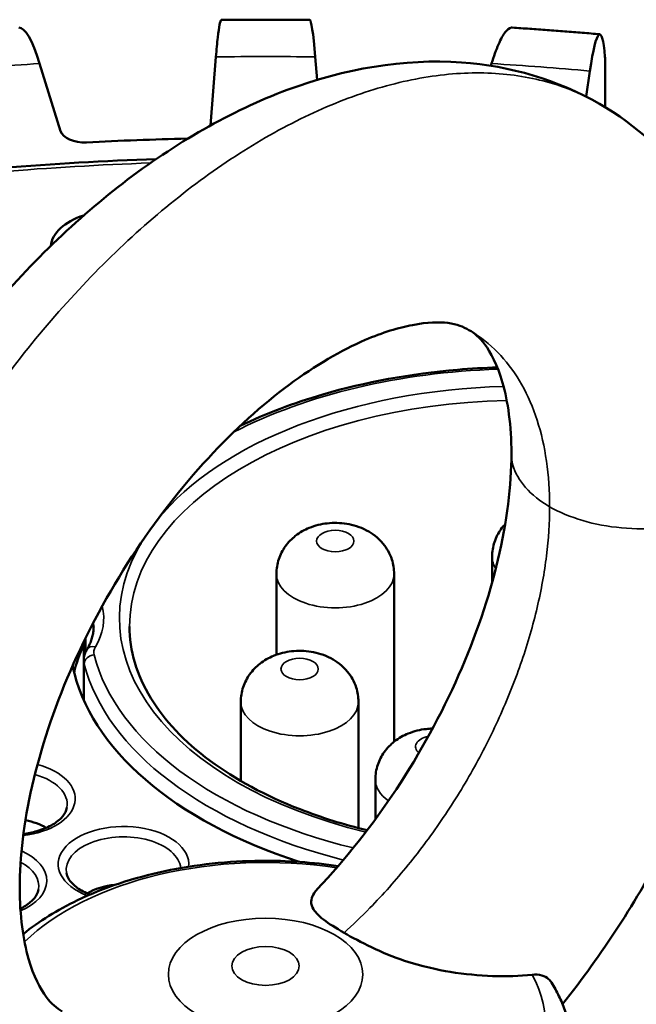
# Model space of a CAD drawing. Header units: millimetres. Extents: x 38 to 2514, y 38 to 1622.
# Tile 111 of 256: x 454 to 469, y 1407 to 1431. Entities that reach past the tile are written whole.
import ezdxf

# ---------------------------------------------------------------- set-up
doc = ezdxf.new("R2010")
doc.units = ezdxf.units.MM
doc.header["$LTSCALE"] = 7.692308
doc.layers.add('Visible (ISO)', color=7, linetype='Continuous', lineweight=50)
doc.layers.add('Visible Narrow (ISO)', color=7, linetype='Continuous', lineweight=35)

msp = doc.modelspace()

# ---------------------------------------------------------------- linework, layer by layer
at = {"layer": 'Visible (ISO)'}
for p, q in [((458.6876, 1430.5181), (458.5489, 1428.8142)), ((461.2049, 1429.9456), (461.1583, 1430.5181)), ((454.8199, 1428.6731), (454.2972, 1430.352)), ((465.5487, 1430.352), (465.5313, 1430.296)), ((468.3732, 1430.4716), (468.3732, 1429.2683)), ((467.9054, 1429.529), (467.9982, 1430.1658)), ((465.5626, 1417.4378), (465.5626, 1418.0772)), ((460.1933, 1415.6362), (460.1933, 1417.6506)), ((463.1225, 1413.4717), (463.1225, 1417.6506)), ((455.3962, 1415.4909), (455.3962, 1415.958)), ((455.3962, 1415.4909), (455.3962, 1414.5097)), ((459.3066, 1412.4962), (459.3066, 1414.4654)), ((462.2358, 1411.322), (462.2358, 1414.4654)), ((462.6563, 1411.5403), (462.6563, 1412.5315))]:
    msp.add_line(p, q, dxfattribs=at)
for centre, major_axis, ratio, start_param, end_param in [((454.2976, 1426.2655), (-0.5186, 4.9811), 0.1444891, 5.6592859, 6.2774831), ((461.1584, 1426.4316), (-0.1362, 5.0061), 0.0383394, 5.6663268, 6.2817016), ((467.998, 1426.0793), (0.2438, 5.002), 0.0684704, 5.8097093, 6.9011951), ((457.9496, 1428.8304), (0.6, 0), 0.5773503, 6.2239148, 6.2362236), ((455.4104, 1428.7344), (-0.6, 0), 0.5773503, 0.1778614, 1.6618998), ((459.9229, 1400.2165), (-49, 0), 0.5773503, 4.7521852, 4.8034925), ((457.9496, 1428.8304), (-0.6, 0), 0.5773503, 1.6105925, 1.6356664), ((456.1752, 1425.7646), (-1.6, 0), 0.5773503, 5.2197203, 6.2288688), ((459.9229, 1400.2165), (48, 0), 0.5773503, 3.9974823, 7.3567935), ((466.2869, 1414.2603), (-11.25, 0), 0.5773503, 6.0297561, 6.1381129), ((466.2869, 1416.1382), (-11.25, 0), 0.5773503, 0.1203393, 1.0570325), ((453.559, 1410.831), (1.25, 0), 0.5773503, 0.761949, 1.2557037), ((456.3874, 1409.198), (1.25, 0), 0.5773503, 1.7361361, 2.3796436)]:
    msp.add_ellipse(centre, major_axis=major_axis, ratio=ratio, start_param=start_param, end_param=end_param, dxfattribs=at)
for points, knots in [([(458.6876, 1430.5181), (458.7021, 1430.6966), (458.718, 1430.8667), (458.7491, 1431.1411), (458.7643, 1431.2455), (458.7911, 1431.3821), (458.8052, 1431.427), (458.8201, 1431.4371), (458.8218, 1431.4377), (458.8234, 1431.4376)], [-0.74133438, -0.74133438, -0.74133438, -0.74133438, -0.64848029, -0.64848029, -0.5556262, -0.5556262, -0.46290193, -0.46290193, -0.45087981, -0.45087981, -0.45087981, -0.45087981]), ([(458.8234, 1431.4377), (458.97, 1431.4394), (459.1166, 1431.4407), (459.4098, 1431.4427), (459.5564, 1431.4434), (459.8496, 1431.4441), (459.9962, 1431.4441), (460.2894, 1431.4434), (460.436, 1431.4427), (460.7292, 1431.4407), (460.8758, 1431.4394), (461.0224, 1431.4377)], [0.765545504, 0.765545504, 0.765545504, 0.765545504, 0.773486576, 0.773486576, 0.781427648, 0.781427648, 0.78936872, 0.78936872, 0.797309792, 0.797309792, 0.805250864, 0.805250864, 0.805250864, 0.805250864]), ([(465.5487, 1430.352), (465.6034, 1430.5278), (465.6632, 1430.695), (465.7804, 1430.9639), (465.8377, 1431.0656), (465.9388, 1431.1973), (465.992, 1431.2396), (466.0487, 1431.2471), (466.0558, 1431.2474), (466.0627, 1431.2469)], [-0.74133438, -0.74133438, -0.74133438, -0.74133438, -0.64848029, -0.64848029, -0.5556262, -0.5556262, -0.46290193, -0.46290193, -0.44958135, -0.44958135, -0.44958135, -0.44958135]), ([(466.0627, 1431.2469), (466.2084, 1431.2376), (466.354, 1431.2279), (466.645, 1431.2078), (466.7905, 1431.1974), (467.0813, 1431.176), (467.2266, 1431.1649), (467.5172, 1431.1421), (467.6624, 1431.1304), (467.9526, 1431.1063), (468.0977, 1431.094), (468.2426, 1431.0813)], [0.896459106, 0.896459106, 0.896459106, 0.896459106, 0.904392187, 0.904392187, 0.912325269, 0.912325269, 0.920258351, 0.920258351, 0.928191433, 0.928191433, 0.936124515, 0.936124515, 0.936124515, 0.936124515]), ([(447.3046, 1409.8267), (447.3046, 1411.3989), (447.5516, 1413.0735), (448.4572, 1416.3551), (449.1183, 1418.0039), (450.7432, 1421.089), (451.7224, 1422.5655), (453.8888, 1425.2039), (455.1031, 1426.3953), (457.6724, 1428.3749), (459.0634, 1429.1752), (461.8866, 1430.2255), (463.3675, 1430.4818), (466.0088, 1430.2948), (467.2072, 1429.9434), (468.2359, 1429.3495)], [0, 0, 0, 0, 0.5396254, 0.5396254, 1.0668543, 1.0668543, 1.5868863, 1.5868863, 2.1112177, 2.1112177, 2.652438, 2.652438, 3.2024629, 3.2024629, 3.6647078, 3.6647078, 3.6647078, 3.6647078]), ([(468.2359, 1429.3495), (469.1481, 1428.8228), (469.9656, 1428.0845), (471.2416, 1426.3655), (471.7196, 1425.374), (472.3777, 1423.1809), (472.5413, 1421.9389), (472.5413, 1420.6534)], [0, 0, 0, 0, 0.409835, 0.409835, 0.8168832, 0.8168832, 1.2581074, 1.2581074, 1.2581074, 1.2581074]), ([(464.9858, 1423.7203), (464.7088, 1423.8803), (464.3416, 1423.9867), (463.2384, 1423.781), (462.8343, 1423.6592), (461.817, 1423.2199), (461.1644, 1422.8419), (459.839, 1421.8582), (459.1506, 1421.2377), (457.8255, 1419.8048), (457.1749, 1418.9687), (456.0116, 1417.1837), (455.4867, 1416.2101), (454.6496, 1414.2782), (454.3239, 1413.2944), (453.9047, 1411.4624), (453.803, 1410.5867), (453.803, 1409.8348)], [0, 0, 0, 0, 0.5011143, 0.5011143, 0.7245128, 0.7245128, 1.0257094, 1.0257094, 1.3327409, 1.3327409, 1.6507533, 1.6507533, 1.97446, 1.97446, 2.2938036, 2.2938036, 2.6081603, 2.6081603, 2.6081603, 2.6081603]), ([(466.0429, 1420.6453), (466.0429, 1421.3387), (465.9558, 1421.9459), (465.6941, 1422.8575), (465.5272, 1423.1662), (465.2451, 1423.5405), (465.1289, 1423.6377), (464.9858, 1423.7203)], [0, 0, 0, 0, 0.28991189, 0.28991189, 0.57188296, 0.57188296, 0.83065966, 0.83065966, 0.83065966, 0.83065966]), ([(459.2932, 1421.334), (459.9274, 1421.6394), (460.6194, 1421.9023), (462.403, 1422.4248), (463.5379, 1422.633), (465.0294, 1422.7598), (465.3607, 1422.779), (465.6928, 1422.7895)], [1.66106644, 1.66106644, 1.66106644, 1.66106644, 1.88662797, 1.88662797, 2.21004789, 2.21004789, 2.30163574, 2.30163574, 2.30163574, 2.30163574]), ([(461.2109, 1409.8018), (461.9073, 1410.5373), (462.5819, 1411.3882), (463.7704, 1413.1865), (464.3011, 1414.1557), (465.1532, 1416.0855), (465.4877, 1417.0716), (465.9326, 1418.948), (466.0429, 1419.8638), (466.0429, 1420.6453)], [0, 0, 0, 0, 0.3266031, 0.3266031, 0.6498792, 0.6498792, 0.9695736, 0.9695736, 1.2963282, 1.2963282, 1.2963282, 1.2963282]), ([(472.5413, 1420.6534), (472.5413, 1419.0813), (472.2943, 1417.4066), (471.3886, 1414.125), (470.7276, 1412.4763), (469.1717, 1409.5222), (468.2889, 1408.1669), (467.3172, 1406.9391)], [0, 0, 0, 0, 0.5396254, 0.5396254, 1.0668543, 1.0668543, 1.5424176, 1.5424176, 1.5424176, 1.5424176]), ([(460.1933, 1417.6506), (460.1933, 1417.776), (460.2145, 1417.9009), (460.2916, 1418.1346), (460.3488, 1418.2415), (460.4902, 1418.4405), (460.577, 1418.5259), (460.7793, 1418.6854), (460.8957, 1418.7479), (461.1608, 1418.8566), (461.3092, 1418.891), (461.6195, 1418.9259), (461.7813, 1418.9224), (462.1066, 1418.8695), (462.2704, 1418.8214), (462.5773, 1418.6596), (462.7224, 1418.5571), (462.9386, 1418.2922), (463.0171, 1418.1602), (463.1024, 1417.8944), (463.1225, 1417.7727), (463.1225, 1417.6506)], [0.7853982, 0.7853982, 0.7853982, 0.7853982, 0.973443, 0.973443, 1.1747176, 1.1747176, 1.4176158, 1.4176158, 1.7391283, 1.7391283, 2.1633511, 2.1633511, 2.6307672, 2.6307672, 3.0960059, 3.0960059, 3.4864831, 3.4864831, 3.7438883, 3.7438883, 3.9269908, 3.9269908, 3.9269908, 3.9269908]), ([(465.5626, 1418.0772), (465.5626, 1418.2026), (465.5838, 1418.3275), (465.6608, 1418.5612), (465.7181, 1418.6681), (465.8155, 1418.8052), (465.8507, 1418.8478), (465.8868, 1418.8865)], [0.78539816, 0.78539816, 0.78539816, 0.78539816, 0.97344301, 0.97344301, 1.17471756, 1.17471756, 1.2794045, 1.2794045, 1.2794045, 1.2794045]), ([(455.4734, 1415.7616), (455.4966, 1415.8003), (455.5174, 1415.8391), (455.5543, 1415.9168), (455.5703, 1415.9556), (455.5976, 1416.0333), (455.6089, 1416.072), (455.6269, 1416.1494), (455.6336, 1416.188), (455.6425, 1416.2652), (455.6448, 1416.3038), (455.6448, 1416.3423)], [2.02230011, 2.02230011, 2.02230011, 2.02230011, 2.08907899, 2.08907899, 2.15585786, 2.15585786, 2.22263674, 2.22263674, 2.28941561, 2.28941561, 2.35619449, 2.35619449, 2.35619449, 2.35619449]), ([(456.5369, 1416.3423), (456.5369, 1415.7415), (456.7129, 1415.1391), (457.4018, 1414.0058), (457.9012, 1413.4746), (459.1671, 1412.5346), (459.9265, 1412.1238), (461.3065, 1411.5858), (461.8671, 1411.4102), (462.4527, 1411.2673)], [5.4977871, 5.4977871, 5.4977871, 5.4977871, 5.8353061, 5.8353061, 6.1586728, 6.1586728, 6.4746588, 6.4746588, 6.6686594, 6.6686594, 6.6686594, 6.6686594]), ([(455.3962, 1415.4909), (455.3962, 1415.5102), (455.3973, 1415.5294), (455.4018, 1415.5677), (455.4051, 1415.5866), (455.4137, 1415.6238), (455.4191, 1415.6421), (455.4317, 1415.6779), (455.4389, 1415.6953), (455.4549, 1415.7292), (455.4638, 1415.7456), (455.4734, 1415.7616)], [0.78539816, 0.78539816, 0.78539816, 0.78539816, 0.85217704, 0.85217704, 0.91895591, 0.91895591, 0.98573479, 0.98573479, 1.05251367, 1.05251367, 1.11929254, 1.11929254, 1.11929254, 1.11929254]), ([(459.3066, 1414.4654), (459.3066, 1414.5908), (459.3279, 1414.7157), (459.4049, 1414.9494), (459.4622, 1415.0562), (459.6036, 1415.2553), (459.6903, 1415.3406), (459.8927, 1415.5001), (460.009, 1415.5627), (460.2742, 1415.6713), (460.4225, 1415.7057), (460.7328, 1415.7407), (460.8947, 1415.7371), (461.22, 1415.6842), (461.3838, 1415.6361), (461.6907, 1415.4744), (461.8357, 1415.3718), (462.052, 1415.107), (462.1304, 1414.975), (462.2157, 1414.7091), (462.2358, 1414.5875), (462.2358, 1414.4654)], [0.7853982, 0.7853982, 0.7853982, 0.7853982, 0.973443, 0.973443, 1.1747176, 1.1747176, 1.4176158, 1.4176158, 1.7391283, 1.7391283, 2.1633511, 2.1633511, 2.6307672, 2.6307672, 3.0960059, 3.0960059, 3.4864831, 3.4864831, 3.7438883, 3.7438883, 3.9269908, 3.9269908, 3.9269908, 3.9269908]), ([(462.6563, 1412.5315), (462.6563, 1412.6568), (462.6775, 1412.7818), (462.7545, 1413.0155), (462.8118, 1413.1223), (462.9532, 1413.3214), (463.04, 1413.4067), (463.2423, 1413.5662), (463.3586, 1413.6288), (463.6238, 1413.7374), (463.7721, 1413.7718), (463.9732, 1413.7944), (464.0265, 1413.798), (464.0798, 1413.7992)], [0.7853982, 0.7853982, 0.7853982, 0.7853982, 0.973443, 0.973443, 1.1747176, 1.1747176, 1.4176158, 1.4176158, 1.7391283, 1.7391283, 2.1633511, 2.1633511, 2.3167752, 2.3167752, 2.3167752, 2.3167752]), ([(453.8965, 1411.1763), (454.0117, 1411.1915), (454.1232, 1411.2147), (454.3606, 1411.2828), (454.4819, 1411.3323), (454.6864, 1411.4451), (454.77, 1411.5082), (454.8965, 1411.6382), (454.9382, 1411.7046), (454.9697, 1411.7906), (454.9757, 1411.8136), (454.9795, 1411.8364)], [3.3673916, 3.3673916, 3.3673916, 3.3673916, 3.6031759, 3.6031759, 3.9040566, 3.9040566, 4.2007584, 4.2007584, 4.5038768, 4.5038768, 4.6179678, 4.6179678, 4.6179678, 4.6179678]), ([(461.7311, 1410.3769), (461.1024, 1410.4705), (460.4555, 1410.5148), (458.9962, 1410.5016), (458.1846, 1410.4146), (456.6373, 1410.0851), (455.9021, 1409.842), (454.7441, 1409.2867), (454.2886, 1409.0063), (453.8893, 1408.6846)], [5.2453594, 5.2453594, 5.2453594, 5.2453594, 5.5134493, 5.5134493, 5.8511868, 5.8511868, 6.1908464, 6.1908464, 6.4469729, 6.4469729, 6.4469729, 6.4469729]), ([(454.9669, 1410.2034), (454.981, 1410.1176), (455.0287, 1410.0243), (455.1875, 1409.8658), (455.2748, 1409.802), (455.4338, 1409.7175), (455.4918, 1409.691), (455.5536, 1409.6671)], [1.66521747, 1.66521747, 1.66521747, 1.66521747, 2.09522813, 2.09522813, 2.3973974, 2.3973974, 2.550117, 2.550117, 2.550117, 2.550117]), ([(453.803, 1409.8348), (453.803, 1409.1414), (453.8901, 1408.5343), (454.1518, 1407.6227), (454.3186, 1407.314), (454.6008, 1406.9397), (454.7169, 1406.8424), (454.86, 1406.7598)], [0, 0, 0, 0, 0.28991189, 0.28991189, 0.57188296, 0.57188296, 0.83065966, 0.83065966, 0.83065966, 0.83065966]), ([(453.8196, 1409.3175), (453.8395, 1409.3274), (453.8589, 1409.3375), (453.9793, 1409.4039), (454.0629, 1409.467), (454.1894, 1409.597), (454.2311, 1409.6633), (454.2626, 1409.7493), (454.2686, 1409.7724), (454.2724, 1409.7951)], [3.84913097, 3.84913097, 3.84913097, 3.84913097, 3.90405655, 3.90405655, 4.20075835, 4.20075835, 4.50387681, 4.50387681, 4.61796784, 4.61796784, 4.61796784, 4.61796784]), ([(461.2109, 1409.8018), (461.1795, 1409.7687), (461.1525, 1409.735), (461.0687, 1409.6062), (461.027, 1409.4867), (461.1386, 1409.2488), (461.2292, 1409.1513), (461.5014, 1408.9422), (461.6738, 1408.8333), (461.8759, 1408.7165)], [-0.35844564, -0.35844564, -0.35844564, -0.35844564, -0.31017995, -0.31017995, -0.17615168, -0.17615168, -0.08576922, -0.08576922, -0.000001, -0.000001, -0.000001, -0.000001]), ([(461.8759, 1408.7165), (462.0782, 1408.5998), (462.3089, 1408.476), (462.8215, 1408.2321), (463.0976, 1408.1179), (463.8119, 1407.8792), (464.2056, 1407.7957), (464.8795, 1407.6854), (465.2359, 1407.6521), (465.918, 1407.6286), (466.2473, 1407.6398), (466.5566, 1407.6726)], [-0.47413173, -0.47413173, -0.47413173, -0.47413173, -0.40871401, -0.40871401, -0.33977332, -0.33977332, -0.23754481, -0.23754481, -0.12095897, -0.12095897, -0.000001, -0.000001, -0.000001, -0.000001]), ([(466.5566, 1407.6726), (466.6448, 1407.6819), (466.7278, 1407.6752), (466.8656, 1407.6349), (466.9217, 1407.6051), (466.9966, 1407.5403), (467.0214, 1407.5113), (467.0413, 1407.4788)], [-0.129118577, -0.129118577, -0.129118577, -0.129118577, -0.094693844, -0.094693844, -0.064563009, -0.064563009, -0.045271, -0.045271, -0.045271, -0.045271]), ([(467.5729, 1405.6701), (467.5729, 1405.7969), (467.5654, 1405.9236), (467.5356, 1406.1754), (467.5133, 1406.3004), (467.4546, 1406.5474), (467.4181, 1406.6693), (467.332, 1406.9088), (467.2823, 1407.0264), (467.1707, 1407.2565), (467.1088, 1407.3691), (467.0413, 1407.4788)], [3.92699082, 3.92699082, 3.92699082, 3.92699082, 3.99523314, 3.99523314, 4.06347547, 4.06347547, 4.13171779, 4.13171779, 4.19996011, 4.19996011, 4.26820244, 4.26820244, 4.26820244, 4.26820244])]:
    msp.add_open_spline(points, degree=3, knots=knots, dxfattribs=at)
for points in [[(468.3732, 1430.4716), (468.3732, 1430.489), (468.3725, 1430.5063), (468.3711, 1430.5234)], [(457.1993, 1427.9747), (454.6346, 1427.8886), (452.082, 1427.6804), (449.5755, 1427.3529)]]:
    msp.add_open_spline(points, degree=3, dxfattribs=at)
at = {"layer": 'Visible Narrow (ISO)'}
for p, q in [((468.3711, 1430.5234), (468.3711, 1429.2695)), ((455.4515, 1416.0708), (455.4515, 1415.7216)), ((455.4072, 1415.4057), (455.4072, 1414.4855))]:
    msp.add_line(p, q, dxfattribs=at)
for centre, major_axis, ratio, start_param, end_param in [((459.9229, 1400.2165), (52.4984, 0), 0.5773503, 1.5472633, 1.5943294), ((459.9229, 1400.2165), (52.4984, 0), 0.5773503, 1.678163, 1.7252291), ((459.9229, 1400.2165), (52.4984, 0), 0.5773503, 1.4163636, 1.4634297), ((459.9229, 1401.033), (-46.5847, 0), 0.5773503, 4.7738968, 4.9359974), ((459.9229, 1401.033), (46.5847, 0), 0.5773503, 3.9707959, 7.622417), ((466.2869, 1416.5465), (10.75, 0), 0.5773503, 1.6244174, 2.2995551), ((466.2869, 1416.5465), (-10, 0), 0.5773503, 4.7562047, 5.845713), ((466.2869, 1416.3423), (-9.75, 0), 0.5773503, 4.7492753, 6.2831853), ((466.2869, 1416.5465), (-10, 0), 0.5773503, 5.9395362, 7.4567793), ((467.0271, 1418.0772), (-1.4646, 0), 0.5773503, 0, 0.3560872), ((461.6579, 1417.6506), (-1.4646, 0), 0.5773503, 0, 3.1415927), ((452.1448, 1416.5465), (3.75, 0), 0.5773503, 5.9492909, 6.4235832), ((452.1448, 1416.3423), (3.5, 0), 0.5773503, 0, 0.0500382), ((455.6876, 1415.6328), (-0.2143, 0.1288), 0.7714041, 5.1463903, 6.2831853), ((456.3962, 1415.695), (-0.75, 0), 0.5773503, 5.9492909, 6.4312014), ((455.6544, 1415.427), (-0.2421, -0.0625), 0.8075687, 4.5067737, 6.07757), ((466.2869, 1416.5465), (-10.75, 0), 0.5773503, 0.148016, 1.1715692), ((456.3962, 1415.4909), (-1, 0), 0.5773503, 0, 0.148016), ((466.2869, 1416.3423), (-11, 0), 0.5773503, 0.148016, 1.1566649), ((460.7712, 1414.4654), (-1.4646, 0), 0.5773503, 0, 3.1415927), ((464.1208, 1413.348), (-0.4646, 0), 0.5773503, 5.0380732, 6.893738), ((453.559, 1412.0557), (1.6251, 0), 0.5773503, 4.9184273, 7.417499), ((453.559, 1411.914), (1.4269, 0), 0.5773503, 6.1887642, 7.4030285), ((464.1208, 1412.5315), (-1.4646, 0), 0.5773503, 0, 0.6801374), ((456.3874, 1410.4227), (-1.6251, 0), 0.5773503, 3.0753758, 7.2699805), ((456.3874, 1410.281), (-1.4269, 0), 0.5773503, 3.1983547, 6.3776064), ((452.8519, 1410.0145), (1.6251, 0), 0.5773503, 5.3531619, 7.1936338), ((459.9229, 1406.4447), (6.9662, 0), 0.5773503, 1.3136964, 2.6083879), ((452.8519, 1409.8728), (1.4269, 0), 0.5773503, 6.1887642, 7.102803), ((459.9229, 1406.4447), (6.9662, 0), 0.5773503, 5.8659418, 6.5934245)]:
    msp.add_ellipse(centre, major_axis=major_axis, ratio=ratio, start_param=start_param, end_param=end_param, dxfattribs=at)
for centre, major_axis in [((461.6579, 1418.4671), (-0.4646, 0)), ((460.7712, 1415.2819), (-0.4646, 0)), ((459.9229, 1407.6821), (2.4198, 0)), ((459.9229, 1407.8916), (-0.8386, 0))]:
    msp.add_ellipse(centre, major_axis=major_axis, ratio=0.5773503, dxfattribs=at)
for points, knots in [([(448.2557, 1408.504), (448.2557, 1409.1682), (448.3435, 1410.5472), (448.7358, 1412.7207), (449.3793, 1414.9493), (450.2587, 1417.1824), (451.3535, 1419.3696), (452.6384, 1421.462), (454.0843, 1423.4134), (455.6586, 1425.1812), (457.3264, 1426.7269), (459.0511, 1428.017), (460.7948, 1429.0238), (462.5194, 1429.725), (464.1873, 1430.1052), (465.7616, 1430.1553), (467.1177, 1429.8909), (467.9037, 1429.5413), (468.2359, 1429.3495)], [0, 0, 0, 0, 0.04761905, 0.0952381, 0.14285714, 0.19047619, 0.23809524, 0.28571429, 0.33333333, 0.38095238, 0.42857143, 0.47619048, 0.52380952, 0.57142857, 0.61904762, 0.66666667, 0.71428571, 0.75303979, 0.75303979, 0.75303979, 0.75303979]), ([(464.9858, 1423.7203), (465.0317, 1423.6939), (465.3194, 1423.5184), (465.7989, 1423.1139), (466.325, 1422.385), (466.7086, 1421.499), (466.9418, 1420.4757), (466.994, 1419.717), (466.994, 1419.3226)], [0.7530401, 0.7530401, 0.7530401, 0.7530401, 0.76190476, 0.80952381, 0.85714286, 0.9047619, 0.95238095, 1, 1, 1, 1]), ([(466.994, 1419.3226), (466.5131, 1419.6002), (466.1084, 1420.0588), (466.0429, 1420.5484), (466.0429, 1420.6453)], [0, 0, 0, 0, 0.2, 0.2493415, 0.2493415, 0.2493415, 0.2493415]), ([(472.5413, 1420.6534), (472.5413, 1420.3574), (472.26, 1419.6676), (470.8679, 1418.8638), (468.7491, 1418.6701), (467.4749, 1419.0449), (466.994, 1419.3226)], [0.2493415, 0.2493415, 0.2493415, 0.2493415, 0.4, 0.6, 0.8, 1, 1, 1, 1]), ([(466.994, 1419.3226), (466.994, 1418.9281), (466.9418, 1418.1091), (466.7086, 1416.8166), (466.325, 1415.4877), (465.7989, 1414.1512), (465.141, 1412.8365), (464.3652, 1411.573), (463.4884, 1410.3894), (462.645, 1409.4422), (462.0941, 1408.9131), (461.8759, 1408.7165)], [0, 0, 0, 0, 0.115737, 0.2314741, 0.3472111, 0.4629481, 0.5786852, 0.6944222, 0.8101592, 0.9258963, 1, 1, 1, 1])]:
    msp.add_open_spline(points, degree=3, knots=knots, dxfattribs=at)

doc.saveas('drawing.dxf')
